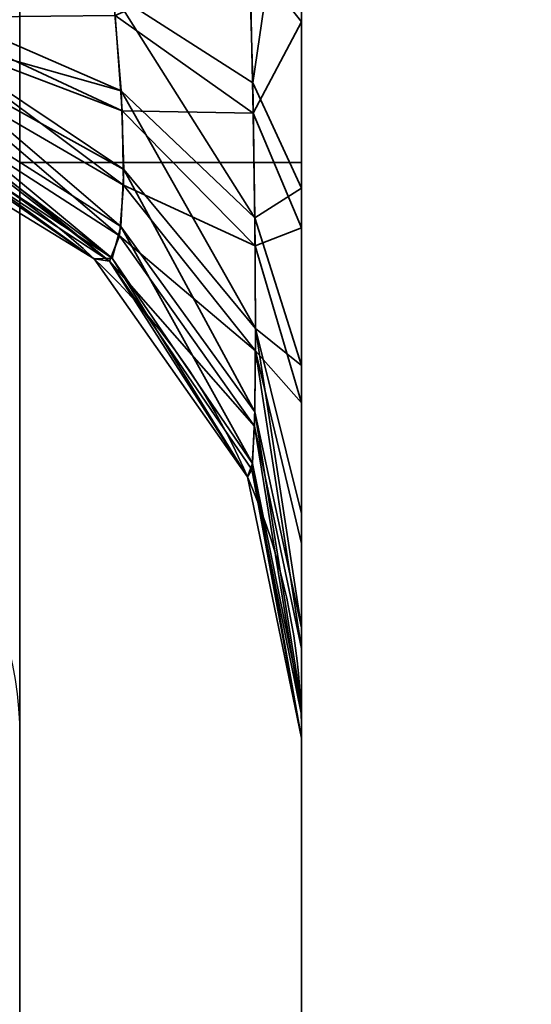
# Model space of a CAD drawing. Header units: millimetres. Extents: x -603 to 3703, y -120 to 193.
# Tile 10 of 256: x -414.75 to -413.39, y -42.69 to -40.07. Entities that reach past the tile are written whole.
import ezdxf

# ---------------------------------------------------------------- set-up
doc = ezdxf.new("R2010")
doc.units = ezdxf.units.MM
doc.layers.add('151', color=7, linetype='Continuous', true_color=0xffffff)

# ---------------------------------------------------------------- blocks, each defined once
blk = doc.blocks.new('UG_SURFACE_010')
at = {"layer": '151', "color": 252, "linetype": 'Continuous', "lineweight": 35}
for points in [[(-414, -46.92, 2022.5), (-414, 14.42, 2022.5), (-414, 14.42, -7), (-414, -46.92, -7)], [(-414, 14.42, 2022.5), (-414, -46.92, 2022.5), (-412.5, -46.92, 2020.9999), (-412.5, 14.42, 2020.9999)], [(-412.5, 14.42, -7), (-412.5, -46.92, -7), (-414, -46.92, -7), (-414, 14.42, -7)]]:
    blk.add_3dface(points, dxfattribs=at)
blk = doc.blocks.new('UG_SURFACE_011')
at = {"layer": '151', "color": 252, "linetype": 'Continuous', "lineweight": 35}
for points in [[(-414, -46.92, 2022.5), (-414, 14.42, 2022.5), (-414, 14.42, -7), (-414, -46.92, -7)], [(-414, 14.42, 2022.5), (-414, -46.92, 2022.5), (-412.5, -46.92, 2020.9999), (-412.5, 14.42, 2020.9999)], [(-412.5, 14.42, -7), (-412.5, -46.92, -7), (-414, -46.92, -7), (-414, 14.42, -7)]]:
    blk.add_3dface(points, dxfattribs=at)
blk = doc.blocks.new('UG_SURFACE_012')
at = {"layer": '151', "color": 252, "linetype": 'Continuous', "lineweight": 35}
for points in [[(-414, -46.92, 2022.5), (414, -46.92, 2022.5), (414, 14.42, 2022.5), (-414, 14.42, 2022.5)], [(-414, -46.92, 2022.5), (-414, 14.42, 2022.5), (-412.5, 14.42, 2020.9999), (-412.5, -46.92, 2020.9999)], [(-467.5, -35, 2076), (-467.5, -46.92, 2076), (467.5, -46.92, 2076), (467.5, -35, 2076)], [(-466, -35, 2074.5001), (466, -35, 2074.5001), (466, -46.92, 2074.5001), (-466, -46.92, 2074.5001)]]:
    blk.add_3dface(points, dxfattribs=at)
blk = doc.blocks.new('UG_SURFACE_014')
at = {"layer": '151', "color": 252, "linetype": 'Continuous', "lineweight": 35}
for points in [[(-414, -19.2197, 996), (-414, -40.4485, 996), (-414.75, -40.4485, 996), (-414.75, -17.25, 996)], [(-414.75, -17.25, 1184), (-414.75, -40.4485, 1184), (-414, -40.4485, 1184), (-414, -19.2197, 1184)], [(-414, -45.8491, 1169.1622), (-414, -19.2197, 1169.1622), (-414, -19.3011, 1172.2006), (-414, -19.9638, 1172.682)], [(-414, -39.3478, 1166.2939), (-414, -19.2197, 1166.2939), (-414, -19.2197, 1169.1622), (-414, -45.8491, 1169.1622)], [(-414, -40.4485, 996), (-414, -19.2197, 996), (-414, -19.3011, 1004.2006), (-414, -19.9638, 1004.6821)], [(-414, -19.6578, 1175.5935), (-414, -19.2197, 1175.7885), (-414, -19.2197, 1184), (-414, -40.4485, 1184)], [(-414, -20.2058, 1174.9848), (-414, -19.6578, 1175.5935), (-414, -40.4485, 1184)], [(-414, -19.9638, 1172.682), (-414, -20.3733, 1173.3913), (-414, -45.8491, 1169.1622)], [(-414, -19.9638, 1004.6821), (-414, -20.3733, 1005.3914), (-414, -40.4485, 996)], [(-414, -40.4485, 1184), (-414, -45.8491, 1169.1622), (-414, -20.4589, 1174.2059), (-414, -20.2058, 1174.9848)], [(-414, -20.4589, 1006.2059), (-414, -20.2058, 1006.9848), (-414, -39.3478, 1013.7061), (-414, -40.0742, 1013.7997)], [(-414, -20.3733, 1173.3913), (-414, -20.4589, 1174.2059), (-414, -45.8491, 1169.1622)], [(-414, -20.3733, 1005.3914), (-414, -20.4589, 1006.2059), (-414, -47, 1014.0001), (-414, -40.4485, 996)], [(-414, -45.3736, 1014.5735), (-414, -20.4589, 1006.2059), (-414, -40.0742, 1013.7997)], [(-414, -45.3736, 1014.5735), (-414, -47, 1014.25), (-414, -47, 1014.0001), (-414, -20.4589, 1006.2059)], [(-414.1553, -39.3478, 1165.5732), (-414.1303, -40.2362, 1165.4398), (-414.5017, -39.9979, 1164.9288)], [(-414.1303, -40.2362, 1165.4398), (-414.1553, -39.3478, 1165.5732), (-414, -39.3478, 1166.2939)], [(-414.1382, -39.8992, 1014.4584), (-414, -40.0742, 1013.7997), (-414, -39.3478, 1013.7061)], [(-414, -39.3478, 1166.2939), (-414, -40.5162, 1166.0403), (-414.1303, -40.2362, 1165.4398)], [(-414, -40.5162, 1166.0403), (-414, -39.3478, 1166.2939), (-414, -45.8491, 1169.1622)], [(-414.4958, -40.0568, 1015.0937), (-414.1287, -40.3172, 1014.5959), (-414.1382, -39.8992, 1014.4584)], [(-414, -40.0742, 1013.7997), (-414.1382, -39.8992, 1014.4584), (-414.1287, -40.3172, 1014.5959)], [(-414.5017, -39.9979, 1164.9288), (-414.48, -40.2577, 1164.798), (-415.0161, -40.0241, 1164.4924)], [(-414.5017, -39.9979, 1164.9288), (-414.1303, -40.2362, 1165.4398), (-414.1244, -40.5954, 1165.2396)], [(-414.1244, -40.5954, 1165.2396), (-414.48, -40.2577, 1164.798), (-414.5017, -39.9979, 1164.9288)], [(-415.0082, -40.1088, 1164.4167), (-415.0161, -40.0241, 1164.4924), (-414.48, -40.2577, 1164.798)], [(-415.0103, -40.0621, 1015.5348), (-414.4771, -40.3111, 1015.241), (-414.4958, -40.0568, 1015.0937)], [(-414.4771, -40.3111, 1015.241), (-415.0103, -40.0621, 1015.5348), (-415.0079, -40.1091, 1015.5828)], [(-414.1287, -40.3172, 1014.5959), (-414.4958, -40.0568, 1015.0937), (-414.4771, -40.3111, 1015.241)], [(-414.1287, -40.3172, 1014.5959), (-414, -40.6226, 1014.0123), (-414, -40.0742, 1013.7997)], [(-414, -40.0742, 1013.7997), (-414, -40.6226, 1014.0123), (-414, -45.3736, 1014.5735)], [(-414.473, -40.4671, 1164.6086), (-415.0023, -40.1721, 1164.3602), (-415.0082, -40.1088, 1164.4167)], [(-415.0082, -40.1088, 1164.4167), (-414.48, -40.2577, 1164.798), (-414.473, -40.4671, 1164.6086)], [(-414.4735, -40.5084, 1015.444), (-414.4771, -40.3111, 1015.241), (-415.0079, -40.1091, 1015.5828)], [(-415.0079, -40.1091, 1015.5828), (-415.0033, -40.201, 1015.6767), (-414.4735, -40.5084, 1015.444)], [(-414.4809, -40.6185, 1164.3671), (-415.018, -40.2774, 1164.1895), (-415.0023, -40.1721, 1164.3602)], [(-415.0023, -40.1721, 1164.3602), (-414.473, -40.4671, 1164.6086), (-414.4809, -40.6185, 1164.3671)], [(-415.0033, -40.201, 1015.6767), (-415.0256, -40.2946, 1015.8536), (-414.4848, -40.6436, 1015.6934)], [(-414.4848, -40.6436, 1015.6934), (-414.4735, -40.5084, 1015.444), (-415.0033, -40.201, 1015.6767)], [(-414.48, -40.2577, 1164.798), (-414.1244, -40.5954, 1165.2396), (-414.1226, -40.8903, 1164.9649)], [(-414.1226, -40.8903, 1164.9649), (-414.473, -40.4671, 1164.6086), (-414.48, -40.2577, 1164.798)], [(-414.1244, -40.5954, 1165.2396), (-414.1303, -40.2362, 1165.4398), (-414, -40.5162, 1166.0403)], [(-414.5043, -40.7033, 1164.0801), (-415.0369, -40.301, 1164.1051), (-415.018, -40.2774, 1164.1895)], [(-415.018, -40.2774, 1164.1895), (-414.4809, -40.6185, 1164.3671), (-414.5043, -40.7033, 1164.0801)], [(-415.0355, -40.3034, 1015.8936), (-415.077, -40.3402, 1016.0618), (-414.5109, -40.7112, 1015.981)], [(-414.5043, -40.7033, 1164.0801), (-415.0642, -40.335, 1163.9829), (-415.0369, -40.301, 1164.1051)], [(-415.0256, -40.2946, 1015.8536), (-415.0355, -40.3034, 1015.8936), (-414.5109, -40.7112, 1015.981)], [(-414.5109, -40.7112, 1015.981), (-414.4848, -40.6436, 1015.6934), (-415.0256, -40.2946, 1015.8536)], [(-414.4771, -40.3111, 1015.241), (-414.1236, -40.6699, 1014.8178), (-414.1287, -40.3172, 1014.5959)], [(-414.1236, -40.6699, 1014.8178), (-414.4771, -40.3111, 1015.241), (-414.4735, -40.5084, 1015.444)], [(-414.5523, -40.7044, 1163.7028), (-414.5523, -40.7044, 1016.2971), (-415.1578, -40.3336, 1016.2971), (-415.1578, -40.3336, 1163.7028)], [(-414.5523, -40.7044, 1163.7028), (-415.1578, -40.3336, 1163.7028), (-415.0642, -40.335, 1163.9829)], [(-415.077, -40.3402, 1016.0618), (-415.1578, -40.3336, 1016.2971), (-414.5523, -40.7044, 1016.2971)], [(-415.0642, -40.335, 1163.9829), (-414.5043, -40.7033, 1164.0801), (-414.5523, -40.7044, 1163.7028)], [(-414, -40.6226, 1014.0123), (-414.1287, -40.3172, 1014.5959), (-414.1236, -40.6699, 1014.8178)], [(-414.5523, -40.7044, 1016.2971), (-414.5109, -40.7112, 1015.981), (-415.077, -40.3402, 1016.0618)], [(-414, -45.8491, 1169.1622), (-414, -40.4485, 1184), (-414.75, -40.4485, 1184), (-414.75, -45.7122, 1169.5381)], [(-414, -47, 1014.0001), (-414.75, -47, 1014.0001), (-414.75, -40.4485, 996), (-414, -40.4485, 996)], [(-414.1247, -41.112, 1164.6239), (-414.4809, -40.6185, 1164.3671), (-414.473, -40.4671, 1164.6086)], [(-414.473, -40.4671, 1164.6086), (-414.1226, -40.8903, 1164.9649), (-414.1247, -41.112, 1164.6239)], [(-414.1227, -40.9496, 1015.11), (-414.4735, -40.5084, 1015.444), (-414.4848, -40.6436, 1015.6934)], [(-414.4735, -40.5084, 1015.444), (-414.1227, -40.9496, 1015.11), (-414.1236, -40.6699, 1014.8178)], [(-414, -40.5162, 1166.0403), (-414, -40.9889, 1165.7544), (-414.1244, -40.5954, 1165.2396)], [(-414, -45.8491, 1169.1622), (-414, -45.3736, 1165.4265), (-414, -43.9948, 1164.5052), (-414, -40.5162, 1166.0403)], [(-414, -40.9889, 1165.7544), (-414, -40.5162, 1166.0403), (-414, -43.9948, 1164.5052)], [(-414.1226, -40.8903, 1164.9649), (-414.1244, -40.5954, 1165.2396), (-414, -40.9889, 1165.7544)], [(-414.131, -41.2494, 1164.2244), (-414.5043, -40.7033, 1164.0801), (-414.4809, -40.6185, 1164.3671)], [(-414.4809, -40.6185, 1164.3671), (-414.1247, -41.112, 1164.6239), (-414.131, -41.2494, 1164.2244)], [(-414.1236, -40.6699, 1014.8178), (-414, -41.0877, 1014.3251), (-414, -40.6226, 1014.0123)], [(-414, -43.9948, 1015.4948), (-414, -40.6226, 1014.0123), (-414, -41.0877, 1014.3251)], [(-414, -40.6226, 1014.0123), (-414, -43.9948, 1015.4948), (-414, -45.3736, 1014.5735)], [(-414.1257, -41.1505, 1015.4607), (-414.4848, -40.6436, 1015.6934), (-414.5109, -40.7112, 1015.981)], [(-414.4848, -40.6436, 1015.6934), (-414.1257, -41.1505, 1015.4607), (-414.1227, -40.9496, 1015.11)], [(-414, -41.0877, 1014.3251), (-414.1236, -40.6699, 1014.8178), (-414.1227, -40.9496, 1015.11)], [(-414.144, -41.2852, 1163.7028), (-414.5523, -40.7044, 1163.7028), (-414.5043, -40.7033, 1164.0801)], [(-414.144, -41.2852, 1163.7028), (-414.144, -41.2852, 1016.2971), (-414.5523, -40.7044, 1016.2971), (-414.5523, -40.7044, 1163.7028)], [(-414.5109, -40.7112, 1015.981), (-414.5523, -40.7044, 1016.2971), (-414.144, -41.2852, 1016.2971)], [(-414.5043, -40.7033, 1164.0801), (-414.131, -41.2494, 1164.2244), (-414.144, -41.2852, 1163.7028)], [(-414.144, -41.2852, 1016.2971), (-414.1327, -41.2654, 1015.8602), (-414.5109, -40.7112, 1015.981)], [(-414.5109, -40.7112, 1015.981), (-414.1327, -41.2654, 1015.8602), (-414.1257, -41.1505, 1015.4607)], [(-414, -41.6874, 1164.9233), (-414.1247, -41.112, 1164.6239), (-414.1226, -40.8903, 1164.9649)], [(-414, -40.9889, 1165.7544), (-414, -41.3824, 1165.3793), (-414.1226, -40.8903, 1164.9649)], [(-414.1226, -40.8903, 1164.9649), (-414, -41.3824, 1165.3793), (-414, -41.6874, 1164.9233)], [(-414.1227, -40.9496, 1015.11), (-414.1257, -41.1505, 1015.4607), (-414, -41.7424, 1015.1891)], [(-414, -41.7424, 1015.1891), (-414, -41.4628, 1014.7214), (-414.1227, -40.9496, 1015.11)], [(-414.1227, -40.9496, 1015.11), (-414, -41.4628, 1014.7214), (-414, -41.0877, 1014.3251)], [(-414, -43.9948, 1164.5052), (-414, -41.3824, 1165.3793), (-414, -40.9889, 1165.7544)], [(-414, -43.9948, 1015.4948), (-414, -41.0877, 1014.3251), (-414, -41.4628, 1014.7214)], [(-414, -41.8917, 1164.3939), (-414.131, -41.2494, 1164.2244), (-414.1247, -41.112, 1164.6239)], [(-414.1247, -41.112, 1164.6239), (-414, -41.6874, 1164.9233), (-414, -41.8917, 1164.3939)], [(-414.1257, -41.1505, 1015.4607), (-414.1327, -41.2654, 1015.8602), (-414, -41.9186, 1015.718)], [(-414, -41.9186, 1015.718), (-414, -41.7424, 1015.1891), (-414.1257, -41.1505, 1015.4607)], [(-414, -41.9804, 1163.7028), (-414.144, -41.2852, 1163.7028), (-414.131, -41.2494, 1164.2244)], [(-414.131, -41.2494, 1164.2244), (-414, -41.8917, 1164.3939), (-414, -41.9804, 1163.7028)], [(-414.1327, -41.2654, 1015.8602), (-414.144, -41.2852, 1016.2971), (-414, -41.9804, 1016.2971)], [(-414, -41.9804, 1016.2971), (-414, -41.9186, 1015.718), (-414.1327, -41.2654, 1015.8602)], [(-414, -41.9804, 1163.7028), (-414, -41.9804, 1016.2971), (-414.144, -41.2852, 1016.2971), (-414.144, -41.2852, 1163.7028)], [(-414, -43.9948, 1164.5052), (-414, -41.6874, 1164.9233), (-414, -41.3824, 1165.3793)], [(-414, -43.9948, 1015.4948), (-414, -41.4628, 1014.7214), (-414, -41.7424, 1015.1891)], [(-414, -43.9948, 1164.5052), (-414, -41.8917, 1164.3939), (-414, -41.6874, 1164.9233)], [(-414, -43.9948, 1015.4948), (-414, -41.7424, 1015.1891), (-414, -41.9186, 1015.718)], [(-414, -43.9948, 1164.5052), (-414, -43.0735, 1163.1263), (-414, -41.9804, 1163.7028), (-414, -41.8917, 1164.3939)], [(-414, -41.9186, 1015.718), (-414, -41.9804, 1016.2971), (-414, -43.0735, 1016.8736), (-414, -43.9948, 1015.4948)], [(-414, -41.9804, 1016.2971), (-414, -41.9804, 1163.7028), (-414, -42.75, 1161.5), (-414, -42.75, 1018.5)], [(-414, -41.9804, 1163.7028), (-414, -43.0735, 1163.1263), (-414, -42.75, 1161.5)], [(-414, -42.75, 1018.5), (-414, -43.0735, 1016.8736), (-414, -41.9804, 1016.2971)]]:
    blk.add_3dface(points, dxfattribs=at)
blk = doc.blocks.new('UG_SURFACE_018')
at = {"layer": '151', "color": 252, "linetype": 'Continuous', "lineweight": 35}
for points in [[(-414, -19.2197, 996), (-414, -40.4485, 996), (-414.75, -40.4485, 996), (-414.75, -17.25, 996)], [(-414.75, -17.25, 1184), (-414.75, -40.4485, 1184), (-414, -40.4485, 1184), (-414, -19.2197, 1184)], [(-414, -45.8491, 1169.1622), (-414, -19.2197, 1169.1622), (-414, -19.3011, 1172.2006), (-414, -19.9638, 1172.682)], [(-414, -39.3478, 1166.2939), (-414, -19.2197, 1166.2939), (-414, -19.2197, 1169.1622), (-414, -45.8491, 1169.1622)], [(-414, -40.4485, 996), (-414, -19.2197, 996), (-414, -19.3011, 1004.2006), (-414, -19.9638, 1004.6821)], [(-414, -19.6578, 1175.5935), (-414, -19.2197, 1175.7885), (-414, -19.2197, 1184), (-414, -40.4485, 1184)], [(-414, -20.2058, 1174.9848), (-414, -19.6578, 1175.5935), (-414, -40.4485, 1184)], [(-414, -19.9638, 1172.682), (-414, -20.3733, 1173.3913), (-414, -45.8491, 1169.1622)], [(-414, -19.9638, 1004.6821), (-414, -20.3733, 1005.3914), (-414, -40.4485, 996)], [(-414, -40.4485, 1184), (-414, -45.8491, 1169.1622), (-414, -20.4589, 1174.2059), (-414, -20.2058, 1174.9848)], [(-414, -20.4589, 1006.2059), (-414, -20.2058, 1006.9848), (-414, -39.3478, 1013.7061), (-414, -40.0742, 1013.7997)], [(-414, -20.3733, 1173.3913), (-414, -20.4589, 1174.2059), (-414, -45.8491, 1169.1622)], [(-414, -20.3733, 1005.3914), (-414, -20.4589, 1006.2059), (-414, -47, 1014.0001), (-414, -40.4485, 996)], [(-414, -45.3736, 1014.5735), (-414, -20.4589, 1006.2059), (-414, -40.0742, 1013.7997)], [(-414, -45.3736, 1014.5735), (-414, -47, 1014.25), (-414, -47, 1014.0001), (-414, -20.4589, 1006.2059)], [(-414.1553, -39.3478, 1165.5732), (-414.1303, -40.2362, 1165.4398), (-414.5017, -39.9979, 1164.9288)], [(-414.1303, -40.2362, 1165.4398), (-414.1553, -39.3478, 1165.5732), (-414, -39.3478, 1166.2939)], [(-414.1382, -39.8992, 1014.4584), (-414, -40.0742, 1013.7997), (-414, -39.3478, 1013.7061)], [(-414, -39.3478, 1166.2939), (-414, -40.5162, 1166.0403), (-414.1303, -40.2362, 1165.4398)], [(-414, -40.5162, 1166.0403), (-414, -39.3478, 1166.2939), (-414, -45.8491, 1169.1622)], [(-414.4958, -40.0568, 1015.0937), (-414.1287, -40.3172, 1014.5959), (-414.1382, -39.8992, 1014.4584)], [(-414, -40.0742, 1013.7997), (-414.1382, -39.8992, 1014.4584), (-414.1287, -40.3172, 1014.5959)], [(-414.5017, -39.9979, 1164.9288), (-414.48, -40.2577, 1164.798), (-415.0161, -40.0241, 1164.4924)], [(-414.5017, -39.9979, 1164.9288), (-414.1303, -40.2362, 1165.4398), (-414.1244, -40.5954, 1165.2396)], [(-414.1244, -40.5954, 1165.2396), (-414.48, -40.2577, 1164.798), (-414.5017, -39.9979, 1164.9288)], [(-415.0082, -40.1088, 1164.4167), (-415.0161, -40.0241, 1164.4924), (-414.48, -40.2577, 1164.798)], [(-415.0103, -40.0621, 1015.5348), (-414.4771, -40.3111, 1015.241), (-414.4958, -40.0568, 1015.0937)], [(-414.4771, -40.3111, 1015.241), (-415.0103, -40.0621, 1015.5348), (-415.0079, -40.1091, 1015.5828)], [(-414.1287, -40.3172, 1014.5959), (-414.4958, -40.0568, 1015.0937), (-414.4771, -40.3111, 1015.241)], [(-414.1287, -40.3172, 1014.5959), (-414, -40.6226, 1014.0123), (-414, -40.0742, 1013.7997)], [(-414, -40.0742, 1013.7997), (-414, -40.6226, 1014.0123), (-414, -45.3736, 1014.5735)], [(-414.473, -40.4671, 1164.6086), (-415.0023, -40.1721, 1164.3602), (-415.0082, -40.1088, 1164.4167)], [(-415.0082, -40.1088, 1164.4167), (-414.48, -40.2577, 1164.798), (-414.473, -40.4671, 1164.6086)], [(-414.4735, -40.5084, 1015.444), (-414.4771, -40.3111, 1015.241), (-415.0079, -40.1091, 1015.5828)], [(-415.0079, -40.1091, 1015.5828), (-415.0033, -40.201, 1015.6767), (-414.4735, -40.5084, 1015.444)], [(-414.4809, -40.6185, 1164.3671), (-415.018, -40.2774, 1164.1895), (-415.0023, -40.1721, 1164.3602)], [(-415.0023, -40.1721, 1164.3602), (-414.473, -40.4671, 1164.6086), (-414.4809, -40.6185, 1164.3671)], [(-415.0033, -40.201, 1015.6767), (-415.0256, -40.2946, 1015.8536), (-414.4848, -40.6436, 1015.6934)], [(-414.4848, -40.6436, 1015.6934), (-414.4735, -40.5084, 1015.444), (-415.0033, -40.201, 1015.6767)], [(-414.48, -40.2577, 1164.798), (-414.1244, -40.5954, 1165.2396), (-414.1226, -40.8903, 1164.9649)], [(-414.1226, -40.8903, 1164.9649), (-414.473, -40.4671, 1164.6086), (-414.48, -40.2577, 1164.798)], [(-414.1244, -40.5954, 1165.2396), (-414.1303, -40.2362, 1165.4398), (-414, -40.5162, 1166.0403)], [(-414.5043, -40.7033, 1164.0801), (-415.0369, -40.301, 1164.1051), (-415.018, -40.2774, 1164.1895)], [(-415.018, -40.2774, 1164.1895), (-414.4809, -40.6185, 1164.3671), (-414.5043, -40.7033, 1164.0801)], [(-415.0355, -40.3034, 1015.8936), (-415.077, -40.3402, 1016.0618), (-414.5109, -40.7112, 1015.981)], [(-414.5043, -40.7033, 1164.0801), (-415.0642, -40.335, 1163.9829), (-415.0369, -40.301, 1164.1051)], [(-415.0256, -40.2946, 1015.8536), (-415.0355, -40.3034, 1015.8936), (-414.5109, -40.7112, 1015.981)], [(-414.5109, -40.7112, 1015.981), (-414.4848, -40.6436, 1015.6934), (-415.0256, -40.2946, 1015.8536)], [(-414.4771, -40.3111, 1015.241), (-414.1236, -40.6699, 1014.8178), (-414.1287, -40.3172, 1014.5959)], [(-414.1236, -40.6699, 1014.8178), (-414.4771, -40.3111, 1015.241), (-414.4735, -40.5084, 1015.444)], [(-414.5523, -40.7044, 1163.7028), (-414.5523, -40.7044, 1016.2971), (-415.1578, -40.3336, 1016.2971), (-415.1578, -40.3336, 1163.7028)], [(-414.5523, -40.7044, 1163.7028), (-415.1578, -40.3336, 1163.7028), (-415.0642, -40.335, 1163.9829)], [(-415.077, -40.3402, 1016.0618), (-415.1578, -40.3336, 1016.2971), (-414.5523, -40.7044, 1016.2971)], [(-415.0642, -40.335, 1163.9829), (-414.5043, -40.7033, 1164.0801), (-414.5523, -40.7044, 1163.7028)], [(-414, -40.6226, 1014.0123), (-414.1287, -40.3172, 1014.5959), (-414.1236, -40.6699, 1014.8178)], [(-414.5523, -40.7044, 1016.2971), (-414.5109, -40.7112, 1015.981), (-415.077, -40.3402, 1016.0618)], [(-414, -45.8491, 1169.1622), (-414, -40.4485, 1184), (-414.75, -40.4485, 1184), (-414.75, -45.7122, 1169.5381)], [(-414, -47, 1014.0001), (-414.75, -47, 1014.0001), (-414.75, -40.4485, 996), (-414, -40.4485, 996)], [(-414.1247, -41.112, 1164.6239), (-414.4809, -40.6185, 1164.3671), (-414.473, -40.4671, 1164.6086)], [(-414.473, -40.4671, 1164.6086), (-414.1226, -40.8903, 1164.9649), (-414.1247, -41.112, 1164.6239)], [(-414.1227, -40.9496, 1015.11), (-414.4735, -40.5084, 1015.444), (-414.4848, -40.6436, 1015.6934)], [(-414.4735, -40.5084, 1015.444), (-414.1227, -40.9496, 1015.11), (-414.1236, -40.6699, 1014.8178)], [(-414, -40.5162, 1166.0403), (-414, -40.9889, 1165.7544), (-414.1244, -40.5954, 1165.2396)], [(-414, -45.8491, 1169.1622), (-414, -45.3736, 1165.4265), (-414, -43.9948, 1164.5052), (-414, -40.5162, 1166.0403)], [(-414, -40.9889, 1165.7544), (-414, -40.5162, 1166.0403), (-414, -43.9948, 1164.5052)], [(-414.1226, -40.8903, 1164.9649), (-414.1244, -40.5954, 1165.2396), (-414, -40.9889, 1165.7544)], [(-414.131, -41.2494, 1164.2244), (-414.5043, -40.7033, 1164.0801), (-414.4809, -40.6185, 1164.3671)], [(-414.4809, -40.6185, 1164.3671), (-414.1247, -41.112, 1164.6239), (-414.131, -41.2494, 1164.2244)], [(-414.1236, -40.6699, 1014.8178), (-414, -41.0877, 1014.3251), (-414, -40.6226, 1014.0123)], [(-414, -43.9948, 1015.4948), (-414, -40.6226, 1014.0123), (-414, -41.0877, 1014.3251)], [(-414, -40.6226, 1014.0123), (-414, -43.9948, 1015.4948), (-414, -45.3736, 1014.5735)], [(-414.1257, -41.1505, 1015.4607), (-414.4848, -40.6436, 1015.6934), (-414.5109, -40.7112, 1015.981)], [(-414.4848, -40.6436, 1015.6934), (-414.1257, -41.1505, 1015.4607), (-414.1227, -40.9496, 1015.11)], [(-414, -41.0877, 1014.3251), (-414.1236, -40.6699, 1014.8178), (-414.1227, -40.9496, 1015.11)], [(-414.144, -41.2852, 1163.7028), (-414.5523, -40.7044, 1163.7028), (-414.5043, -40.7033, 1164.0801)], [(-414.144, -41.2852, 1163.7028), (-414.144, -41.2852, 1016.2971), (-414.5523, -40.7044, 1016.2971), (-414.5523, -40.7044, 1163.7028)], [(-414.5109, -40.7112, 1015.981), (-414.5523, -40.7044, 1016.2971), (-414.144, -41.2852, 1016.2971)], [(-414.5043, -40.7033, 1164.0801), (-414.131, -41.2494, 1164.2244), (-414.144, -41.2852, 1163.7028)], [(-414.144, -41.2852, 1016.2971), (-414.1327, -41.2654, 1015.8602), (-414.5109, -40.7112, 1015.981)], [(-414.5109, -40.7112, 1015.981), (-414.1327, -41.2654, 1015.8602), (-414.1257, -41.1505, 1015.4607)], [(-414, -41.6874, 1164.9233), (-414.1247, -41.112, 1164.6239), (-414.1226, -40.8903, 1164.9649)], [(-414, -40.9889, 1165.7544), (-414, -41.3824, 1165.3793), (-414.1226, -40.8903, 1164.9649)], [(-414.1226, -40.8903, 1164.9649), (-414, -41.3824, 1165.3793), (-414, -41.6874, 1164.9233)], [(-414.1227, -40.9496, 1015.11), (-414.1257, -41.1505, 1015.4607), (-414, -41.7424, 1015.1891)], [(-414, -41.7424, 1015.1891), (-414, -41.4628, 1014.7214), (-414.1227, -40.9496, 1015.11)], [(-414.1227, -40.9496, 1015.11), (-414, -41.4628, 1014.7214), (-414, -41.0877, 1014.3251)], [(-414, -43.9948, 1164.5052), (-414, -41.3824, 1165.3793), (-414, -40.9889, 1165.7544)], [(-414, -43.9948, 1015.4948), (-414, -41.0877, 1014.3251), (-414, -41.4628, 1014.7214)], [(-414, -41.8917, 1164.3939), (-414.131, -41.2494, 1164.2244), (-414.1247, -41.112, 1164.6239)], [(-414.1247, -41.112, 1164.6239), (-414, -41.6874, 1164.9233), (-414, -41.8917, 1164.3939)], [(-414.1257, -41.1505, 1015.4607), (-414.1327, -41.2654, 1015.8602), (-414, -41.9186, 1015.718)], [(-414, -41.9186, 1015.718), (-414, -41.7424, 1015.1891), (-414.1257, -41.1505, 1015.4607)], [(-414, -41.9804, 1163.7028), (-414.144, -41.2852, 1163.7028), (-414.131, -41.2494, 1164.2244)], [(-414.131, -41.2494, 1164.2244), (-414, -41.8917, 1164.3939), (-414, -41.9804, 1163.7028)], [(-414.1327, -41.2654, 1015.8602), (-414.144, -41.2852, 1016.2971), (-414, -41.9804, 1016.2971)], [(-414, -41.9804, 1016.2971), (-414, -41.9186, 1015.718), (-414.1327, -41.2654, 1015.8602)], [(-414, -41.9804, 1163.7028), (-414, -41.9804, 1016.2971), (-414.144, -41.2852, 1016.2971), (-414.144, -41.2852, 1163.7028)], [(-414, -43.9948, 1164.5052), (-414, -41.6874, 1164.9233), (-414, -41.3824, 1165.3793)], [(-414, -43.9948, 1015.4948), (-414, -41.4628, 1014.7214), (-414, -41.7424, 1015.1891)], [(-414, -43.9948, 1164.5052), (-414, -41.8917, 1164.3939), (-414, -41.6874, 1164.9233)], [(-414, -43.9948, 1015.4948), (-414, -41.7424, 1015.1891), (-414, -41.9186, 1015.718)], [(-414, -43.9948, 1164.5052), (-414, -43.0735, 1163.1263), (-414, -41.9804, 1163.7028), (-414, -41.8917, 1164.3939)], [(-414, -41.9186, 1015.718), (-414, -41.9804, 1016.2971), (-414, -43.0735, 1016.8736), (-414, -43.9948, 1015.4948)], [(-414, -41.9804, 1016.2971), (-414, -41.9804, 1163.7028), (-414, -42.75, 1161.5), (-414, -42.75, 1018.5)], [(-414, -41.9804, 1163.7028), (-414, -43.0735, 1163.1263), (-414, -42.75, 1161.5)], [(-414, -42.75, 1018.5), (-414, -43.0735, 1016.8736), (-414, -41.9804, 1016.2971)]]:
    blk.add_3dface(points, dxfattribs=at)

msp = doc.modelspace()

# ---------------------------------------------------------------- linework, layer by layer
at = {"layer": '151', "color": 252, "linetype": 'Continuous', "lineweight": -3, "true_color": 0x939598}
for p, q in [((-414, 14.42, -7), (-414, -46.92, -7)), ((-414, -46.92, 2022.5), (-414, 14.42, 2022.5)), ((-414, -46.92, 2022.5), (-414, 14.42, 2022.5)), ((-414, -46.92, 2022.5), (-414, 14.42, 2022.5)), ((-414, 14.42, -7), (-414, -46.92, -7)), ((-414.75, -8.5515, 1184), (-414.75, -40.4485, 1184)), ((-414.75, -40.4485, 996), (-414.75, -8.5515, 996)), ((-414.75, -8.5515, 1184), (-414.75, -40.4485, 1184)), ((-414.75, -40.4485, 996), (-414.75, -8.5515, 996)), ((-414, -40.4485, 996), (-414, -8.5515, 996)), ((-414, -8.5515, 1184), (-414, -40.4485, 1184)), ((-414, -8.5515, 1184), (-414, -40.4485, 1184)), ((-414, -40.4485, 996), (-414, -8.5515, 996)), ((-414.75, -40.4485, 996), (-414, -40.4485, 996)), ((-414.75, -40.4485, 1184), (-414, -40.4485, 1184)), ((-414.75, -47, 1014), (-414.75, -40.4485, 996)), ((-414.75, -40.4485, 1184), (-414.75, -47, 1166)), ((-414.75, -47, 1014), (-414.75, -40.4485, 996)), ((-414.75, -40.4485, 1184), (-414.75, -47, 1166)), ((-414.75, -40.4485, 996), (-414, -40.4485, 996)), ((-414.75, -40.4485, 1184), (-414, -40.4485, 1184)), ((-414.75, -47, 1014), (-414.75, -40.4485, 996)), ((-414, -47, 1014), (-414, -40.4485, 996)), ((-414, -40.4485, 1184), (-414, -47, 1166)), ((-414, -40.4485, 1184), (-414, -47, 1166)), ((-414, -47, 1014), (-414, -40.4485, 996)), ((-414.75, -41.9804, 1163.7029), (-414.75, -41.9804, 1016.2971)), ((-414.75, -41.9804, 1163.7029), (-414.75, -41.9804, 1016.2971)), ((-414, -41.9804, 1016.2971), (-414, -41.9804, 1163.7029)), ((-414, -41.9804, 1016.2971), (-414, -41.9804, 1163.7029))]:
    msp.add_line(p, q, dxfattribs=at)
at = {"layer": '151', "color": 252, "linetype": 'Continuous', "lineweight": -3, "true_color": 0x939598, "extrusion": (0, 0, -1)}
for radius in [1.75, 1.75, 1, 1]:
    msp.add_arc((415.75, -41.9804, -1163.7029), radius, 109.78, 180, dxfattribs=at)
at = {"layer": '151', "color": 252, "linetype": 'Continuous', "lineweight": -3, "true_color": 0x939598}
msp.add_arc((-415.75, -41.9804, 1016.2971), 1.75, 0, 70.22, dxfattribs=at)
msp.add_arc((-415.75, -41.9804, 1016.2971), 1.75, 0, 70.22, dxfattribs=at)
at = {"layer": '151', "color": 252, "linetype": 'Continuous', "lineweight": -3, "true_color": 0x939598, "extrusion": (0, -1.26883e-13, -1)}
msp.add_arc((415.75, -41.9804, -1016.2971), 1, 109.78, 180, dxfattribs=at)
msp.add_arc((415.75, -41.9804, -1016.2971), 1, 109.78, 180, dxfattribs=at)
at = {"layer": '151', "color": 252, "linetype": 'Continuous', "lineweight": -3, "true_color": 0x939598, "extrusion": (1, 0, 0)}
for centre, major_axis, start_param, end_param in [((-414.75, -39.0579, 1016.5824), (0, 2.3147, 1.9731), 2.484978, 3.956426), ((-414.75, -39.0579, 1163.4176), (0, -2.3147, 1.9731), 5.468351, 6.9398), ((-414.75, -39.0579, 1163.4176), (0, -2.3147, 1.9731), 5.468351, 6.9398), ((-414.75, -39.0579, 1016.5824), (0, 2.3147, 1.9731), 2.484978, 3.956426)]:
    msp.add_ellipse(centre, major_axis=major_axis, ratio=0.904133, start_param=start_param, end_param=end_param, dxfattribs=at)
at = {"layer": '151', "color": 252, "linetype": 'Continuous', "lineweight": -3, "true_color": 0x939598, "extrusion": (-1, 0, 0)}
for centre, major_axis, start_param, end_param in [((-414, -39.0579, 1016.5824), (0, 2.3147, 1.9731), 2.326759, 3.798207), ((-414, -39.0579, 1163.4176), (0, -2.3147, 1.9731), 5.626571, 7.098019), ((-414, -39.0579, 1163.4176), (0, -2.3147, 1.9731), 5.626571, 7.098019), ((-414, -39.0579, 1016.5824), (0, 2.3147, 1.9731), 2.326759, 3.798207)]:
    msp.add_ellipse(centre, major_axis=major_axis, ratio=0.904133, start_param=start_param, end_param=end_param, dxfattribs=at)

# ---------------------------------------------------------------- block references
at = {"layer": '151', "color": 252, "linetype": 'Continuous', "lineweight": -3, "true_color": 0x939598}
for name in ['UG_SURFACE_010', 'UG_SURFACE_011', 'UG_SURFACE_012', 'UG_SURFACE_014', 'UG_SURFACE_018']:
    msp.add_blockref(name, (0, 0), dxfattribs=at)

doc.saveas('drawing.dxf')
